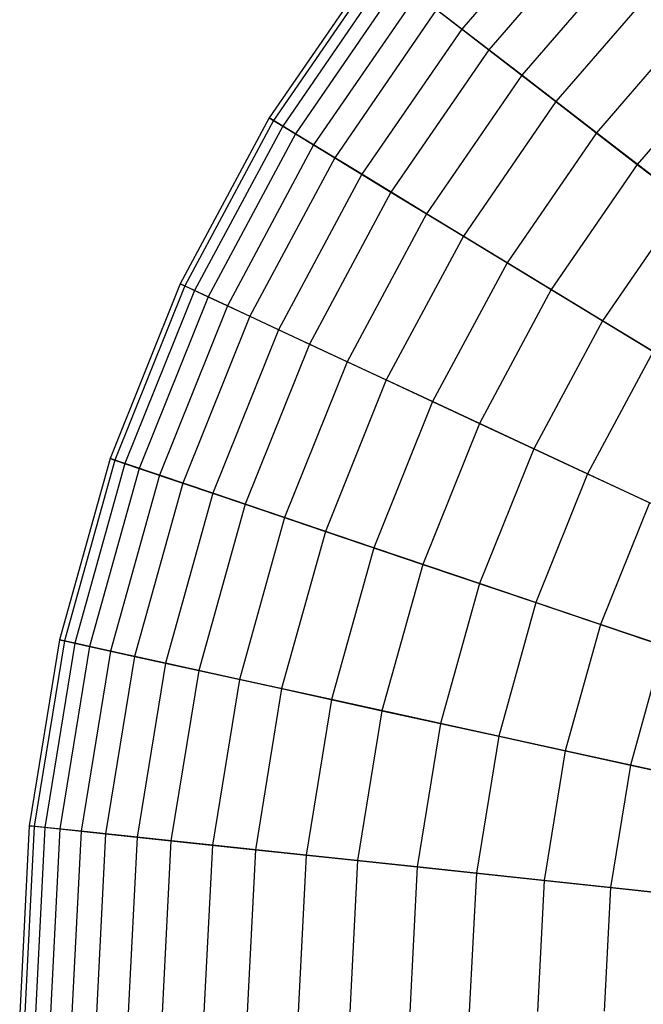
# Model space of a CAD drawing. Extents: x 0.2 to 44.2, y -21.9 to 24.
# Tile 34 of 239: x 0.2 to 2.4, y -3.7 to -0.3. Entities that reach past the tile are written whole.
import ezdxf

# ---------------------------------------------------------------- set-up
doc = ezdxf.new("R2010")
doc.units = 0
doc.header["$LTSCALE"] = 2.54
doc.layers.get('0').update_dxf_attribs({"color": 13, "linetype": 'CONTINUOUS'})

# ---------------------------------------------------------------- blocks, each defined once
blk = doc.blocks.new('GRUPUJ_1')
at = {"color": 0}
for p, q in [((1.9549, 22.0919, 37.8917), (1.5504, 21.6235, 37.8917)), ((1.9549, 22.0919, 37.8917), (1.5504, 21.6235, 37.8917)), ((2.041, 22.0089, 42.403), (1.6451, 21.5505, 42.403)), ((2.041, 22.0089, 42.403), (1.6451, 21.5505, 42.403)), ((2.1462, 21.9074, 37.2869), (1.7608, 21.4611, 37.2869)), ((2.1462, 21.9074, 37.2869), (1.7608, 21.4611, 37.2869)), ((1.2494, 21.8558, 39.8286), (0.8751, 21.3112, 39.8286)), ((1.2494, 21.8558, 39.8286), (0.8751, 21.3112, 39.8286)), ((1.2632, 21.8451, 40.489), (0.8901, 21.3021, 40.489)), ((1.2632, 21.8451, 40.489), (0.8901, 21.3021, 40.489)), ((1.2931, 21.8221, 39.1703), (0.9223, 21.2825, 39.1703)), ((1.2931, 21.8221, 39.1703), (0.9223, 21.2825, 39.1703)), ((1.3345, 21.7901, 41.1435), (0.967, 21.2553, 41.1435)), ((1.3345, 21.7901, 41.1435), (0.967, 21.2553, 41.1435)), ((2.2551, 21.8023, 42.9929), (1.8806, 21.3687, 42.9929)), ((2.2551, 21.8023, 42.9929), (1.8806, 21.3687, 42.9929)), ((1.3938, 21.7443, 38.522), (1.0309, 21.2163, 38.522)), ((1.3938, 21.7443, 38.522), (1.0309, 21.2163, 38.522)), ((1.5504, 21.6235, 37.8917), (1.3938, 21.7443, 38.522)), ((1.5504, 21.6235, 37.8917), (1.3938, 21.7443, 38.522)), ((1.4623, 21.6915, 41.784), (1.1048, 21.1713, 41.784)), ((1.4623, 21.6915, 41.784), (1.1048, 21.1713, 41.784)), ((1.4623, 21.6915, 41.784), (1.6451, 21.5505, 42.403)), ((1.4623, 21.6915, 41.784), (1.6451, 21.5505, 42.403)), ((2.3842, 21.6777, 36.715), (2.0226, 21.2591, 36.715)), ((2.3842, 21.6777, 36.715), (2.0226, 21.2591, 36.715)), ((1.5504, 21.6235, 37.8917), (1.1998, 21.1135, 37.8917)), ((1.5504, 21.6235, 37.8917), (1.1998, 21.1135, 37.8917)), ((1.7608, 21.4611, 37.2869), (1.5504, 21.6235, 37.8917)), ((1.7608, 21.4611, 37.2869), (1.5504, 21.6235, 37.8917)), ((1.6451, 21.5505, 42.403), (1.302, 21.0513, 42.403)), ((1.6451, 21.5505, 42.403), (1.302, 21.0513, 42.403)), ((1.6451, 21.5505, 42.403), (1.8806, 21.3687, 42.9929)), ((1.6451, 21.5505, 42.403), (1.8806, 21.3687, 42.9929)), ((2.5145, 21.552, 43.5464), (2.166, 21.1484, 43.5464)), ((2.5145, 21.552, 43.5464), (2.166, 21.1484, 43.5464)), ((1.7608, 21.4611, 37.2869), (1.4268, 20.9752, 37.2869)), ((1.7608, 21.4611, 37.2869), (1.4268, 20.9752, 37.2869)), ((2.0226, 21.2591, 36.715), (1.7608, 21.4611, 37.2869)), ((2.0226, 21.2591, 36.715), (1.7608, 21.4611, 37.2869)), ((1.8806, 21.3687, 42.9929), (1.5561, 20.8965, 42.9929)), ((1.8806, 21.3687, 42.9929), (1.5561, 20.8965, 42.9929)), ((1.8806, 21.3687, 42.9929), (2.166, 21.1484, 43.5464)), ((1.8806, 21.3687, 42.9929), (2.166, 21.1484, 43.5464)), ((0.8751, 21.3112, 39.8286), (0.563, 20.7288, 39.8286)), ((0.8751, 21.3112, 39.8286), (0.563, 20.7288, 39.8286)), ((0.8901, 21.3021, 40.489), (0.5789, 20.7214, 40.489)), ((0.8901, 21.3021, 40.489), (0.5789, 20.7214, 40.489)), ((0.8751, 21.3112, 39.8286), (0.8901, 21.3021, 40.489)), ((0.8751, 21.3112, 39.8286), (0.8901, 21.3021, 40.489)), ((0.9223, 21.2825, 39.1703), (0.8751, 21.3112, 39.8286)), ((0.9223, 21.2825, 39.1703), (0.8751, 21.3112, 39.8286)), ((0.8901, 21.3021, 40.489), (0.967, 21.2553, 41.1435)), ((0.8901, 21.3021, 40.489), (0.967, 21.2553, 41.1435)), ((0.9223, 21.2825, 39.1703), (0.613, 20.7054, 39.1703)), ((0.9223, 21.2825, 39.1703), (0.613, 20.7054, 39.1703)), ((1.0309, 21.2163, 38.522), (0.9223, 21.2825, 39.1703)), ((1.0309, 21.2163, 38.522), (0.9223, 21.2825, 39.1703)), ((2.0226, 21.2591, 36.715), (1.7093, 20.8032, 36.715)), ((2.0226, 21.2591, 36.715), (1.7093, 20.8032, 36.715)), ((2.3326, 21.0199, 36.183), (2.0226, 21.2591, 36.715)), ((2.3326, 21.0199, 36.183), (2.0226, 21.2591, 36.715)), ((0.967, 21.2553, 41.1435), (0.6605, 20.6833, 41.1435)), ((0.967, 21.2553, 41.1435), (0.6605, 20.6833, 41.1435)), ((0.967, 21.2553, 41.1435), (1.1048, 21.1713, 41.784)), ((0.967, 21.2553, 41.1435), (1.1048, 21.1713, 41.784)), ((1.0309, 21.2163, 38.522), (0.7283, 20.6516, 38.522)), ((1.0309, 21.2163, 38.522), (0.7283, 20.6516, 38.522)), ((1.1998, 21.1135, 37.8917), (1.0309, 21.2163, 38.522)), ((1.1998, 21.1135, 37.8917), (1.0309, 21.2163, 38.522)), ((1.1048, 21.1713, 41.784), (0.8067, 20.615, 41.784)), ((1.1048, 21.1713, 41.784), (0.8067, 20.615, 41.784)), ((1.1048, 21.1713, 41.784), (1.302, 21.0513, 42.403)), ((1.1048, 21.1713, 41.784), (1.302, 21.0513, 42.403)), ((2.166, 21.1484, 43.5464), (1.864, 20.709, 43.5464)), ((2.166, 21.1484, 43.5464), (1.864, 20.709, 43.5464)), ((2.166, 21.1484, 43.5464), (2.4979, 20.8923, 44.057)), ((2.166, 21.1484, 43.5464), (2.4979, 20.8923, 44.057)), ((1.1998, 21.1135, 37.8917), (0.9075, 20.568, 37.8917)), ((1.1998, 21.1135, 37.8917), (0.9075, 20.568, 37.8917)), ((1.4268, 20.9752, 37.2869), (1.1998, 21.1135, 37.8917)), ((1.4268, 20.9752, 37.2869), (1.1998, 21.1135, 37.8917)), ((1.302, 21.0513, 42.403), (1.0159, 20.5174, 42.403)), ((1.302, 21.0513, 42.403), (1.0159, 20.5174, 42.403)), ((1.302, 21.0513, 42.403), (1.5561, 20.8965, 42.9929)), ((1.302, 21.0513, 42.403), (1.5561, 20.8965, 42.9929)), ((2.3326, 21.0199, 36.183), (2.0437, 20.5995, 36.183)), ((2.3326, 21.0199, 36.183), (2.0437, 20.5995, 36.183)), ((1.4268, 20.9752, 37.2869), (1.1484, 20.4555, 37.2869)), ((1.4268, 20.9752, 37.2869), (1.1484, 20.4555, 37.2869)), ((1.7093, 20.8032, 36.715), (1.4268, 20.9752, 37.2869)), ((1.7093, 20.8032, 36.715), (1.4268, 20.9752, 37.2869)), ((1.5561, 20.8965, 42.9929), (1.2855, 20.3915, 42.9929)), ((1.5561, 20.8965, 42.9929), (1.2855, 20.3915, 42.9929)), ((1.5561, 20.8965, 42.9929), (1.864, 20.709, 43.5464)), ((1.5561, 20.8965, 42.9929), (1.864, 20.709, 43.5464)), ((1.7093, 20.8032, 36.715), (1.448, 20.3156, 36.715)), ((1.7093, 20.8032, 36.715), (1.448, 20.3156, 36.715)), ((2.0437, 20.5995, 36.183), (1.7093, 20.8032, 36.715)), ((2.0437, 20.5995, 36.183), (1.7093, 20.8032, 36.715)), ((0.563, 20.7288, 39.8286), (0.3169, 20.1155, 39.8286)), ((0.563, 20.7288, 39.8286), (0.3169, 20.1155, 39.8286)), ((0.5789, 20.7214, 40.489), (0.3335, 20.1099, 40.489)), ((0.5789, 20.7214, 40.489), (0.3335, 20.1099, 40.489)), ((0.613, 20.7054, 39.1703), (0.3692, 20.0978, 39.1703)), ((0.613, 20.7054, 39.1703), (0.3692, 20.0978, 39.1703)), ((0.563, 20.7288, 39.8286), (0.5789, 20.7214, 40.489)), ((0.563, 20.7288, 39.8286), (0.5789, 20.7214, 40.489)), ((0.613, 20.7054, 39.1703), (0.563, 20.7288, 39.8286)), ((0.613, 20.7054, 39.1703), (0.563, 20.7288, 39.8286)), ((0.5789, 20.7214, 40.489), (0.6605, 20.6833, 41.1435)), ((0.5789, 20.7214, 40.489), (0.6605, 20.6833, 41.1435)), ((0.7283, 20.6516, 38.522), (0.613, 20.7054, 39.1703)), ((0.7283, 20.6516, 38.522), (0.613, 20.7054, 39.1703)), ((1.864, 20.709, 43.5464), (1.6122, 20.239, 43.5464)), ((1.864, 20.709, 43.5464), (1.6122, 20.239, 43.5464)), ((1.864, 20.709, 43.5464), (2.222, 20.4909, 44.057)), ((1.864, 20.709, 43.5464), (2.222, 20.4909, 44.057)), ((0.6605, 20.6833, 41.1435), (0.4187, 20.0811, 41.1435)), ((0.6605, 20.6833, 41.1435), (0.4187, 20.0811, 41.1435)), ((0.6605, 20.6833, 41.1435), (0.8067, 20.615, 41.784)), ((0.6605, 20.6833, 41.1435), (0.8067, 20.615, 41.784)), ((0.7283, 20.6516, 38.522), (0.4897, 20.057, 38.522)), ((0.7283, 20.6516, 38.522), (0.4897, 20.057, 38.522)), ((0.9075, 20.568, 37.8917), (0.7283, 20.6516, 38.522)), ((0.9075, 20.568, 37.8917), (0.7283, 20.6516, 38.522)), ((0.8067, 20.615, 41.784), (0.5716, 20.0293, 41.784)), ((0.8067, 20.615, 41.784), (0.5716, 20.0293, 41.784)), ((0.8067, 20.615, 41.784), (1.0159, 20.5174, 42.403)), ((0.8067, 20.615, 41.784), (1.0159, 20.5174, 42.403)), ((0.9075, 20.568, 37.8917), (0.677, 19.9936, 37.8917)), ((0.9075, 20.568, 37.8917), (0.677, 19.9936, 37.8917)), ((1.1484, 20.4555, 37.2869), (0.9075, 20.568, 37.8917)), ((1.1484, 20.4555, 37.2869), (0.9075, 20.568, 37.8917)), ((2.0437, 20.5995, 36.183), (1.8028, 20.15, 36.183)), ((2.0437, 20.5995, 36.183), (1.8028, 20.15, 36.183)), ((2.4261, 20.3667, 35.6972), (2.0437, 20.5995, 36.183)), ((2.4261, 20.3667, 35.6972), (2.0437, 20.5995, 36.183)), ((1.0159, 20.5174, 42.403), (0.7903, 19.9552, 42.403)), ((1.0159, 20.5174, 42.403), (0.7903, 19.9552, 42.403)), ((1.0159, 20.5174, 42.403), (1.2855, 20.3915, 42.9929)), ((1.0159, 20.5174, 42.403), (1.2855, 20.3915, 42.9929)), ((2.222, 20.4909, 44.057), (1.992, 20.0616, 44.057)), ((2.222, 20.4909, 44.057), (1.992, 20.0616, 44.057)), ((1.1484, 20.4555, 37.2869), (0.9287, 19.9083, 37.2869)), ((1.1484, 20.4555, 37.2869), (0.9287, 19.9083, 37.2869)), ((1.448, 20.3156, 36.715), (1.1484, 20.4555, 37.2869)), ((1.448, 20.3156, 36.715), (1.1484, 20.4555, 37.2869)), ((1.2855, 20.3915, 42.9929), (1.072, 19.8598, 42.9929)), ((1.2855, 20.3915, 42.9929), (1.072, 19.8598, 42.9929)), ((1.2855, 20.3915, 42.9929), (1.6122, 20.239, 43.5464)), ((1.2855, 20.3915, 42.9929), (1.6122, 20.239, 43.5464)), ((1.448, 20.3156, 36.715), (1.242, 19.8022, 36.715)), ((1.448, 20.3156, 36.715), (1.242, 19.8022, 36.715)), ((1.8028, 20.15, 36.183), (1.448, 20.3156, 36.715)), ((1.8028, 20.15, 36.183), (1.448, 20.3156, 36.715)), ((1.6122, 20.239, 43.5464), (1.4135, 19.7441, 43.5464)), ((1.6122, 20.239, 43.5464), (1.4135, 19.7441, 43.5464)), ((1.6122, 20.239, 43.5464), (1.992, 20.0616, 44.057)), ((1.6122, 20.239, 43.5464), (1.992, 20.0616, 44.057)), ((1.8028, 20.15, 36.183), (1.6129, 19.6766, 36.183)), ((1.8028, 20.15, 36.183), (1.6129, 19.6766, 36.183)), ((2.2085, 19.9606, 35.6972), (1.8028, 20.15, 36.183)), ((2.2085, 19.9606, 35.6972), (1.8028, 20.15, 36.183)), ((0.3169, 20.1155, 39.8286), (0.1397, 19.479, 39.8286)), ((0.3169, 20.1155, 39.8286), (0.1397, 19.479, 39.8286)), ((0.3335, 20.1099, 40.489), (0.1568, 19.4752, 40.489)), ((0.3335, 20.1099, 40.489), (0.1568, 19.4752, 40.489)), ((0.3692, 20.0978, 39.1703), (0.1936, 19.4671, 39.1703)), ((0.3692, 20.0978, 39.1703), (0.1936, 19.4671, 39.1703)), ((0.3169, 20.1155, 39.8286), (0.3335, 20.1099, 40.489)), ((0.3169, 20.1155, 39.8286), (0.3335, 20.1099, 40.489)), ((0.3692, 20.0978, 39.1703), (0.3169, 20.1155, 39.8286)), ((0.3692, 20.0978, 39.1703), (0.3169, 20.1155, 39.8286)), ((0.3335, 20.1099, 40.489), (0.4187, 20.0811, 41.1435)), ((0.3335, 20.1099, 40.489), (0.4187, 20.0811, 41.1435)), ((0.4897, 20.057, 38.522), (0.3692, 20.0978, 39.1703)), ((0.4897, 20.057, 38.522), (0.3692, 20.0978, 39.1703)), ((0.4187, 20.0811, 41.1435), (0.2447, 19.4559, 41.1435)), ((0.4187, 20.0811, 41.1435), (0.2447, 19.4559, 41.1435)), ((0.4897, 20.057, 38.522), (0.3179, 19.4398, 38.522)), ((0.4897, 20.057, 38.522), (0.3179, 19.4398, 38.522)), ((0.4187, 20.0811, 41.1435), (0.5716, 20.0293, 41.784)), ((0.4187, 20.0811, 41.1435), (0.5716, 20.0293, 41.784)), ((0.677, 19.9936, 37.8917), (0.4897, 20.057, 38.522)), ((0.677, 19.9936, 37.8917), (0.4897, 20.057, 38.522)), ((1.992, 20.0616, 44.057), (1.8106, 19.6097, 44.057)), ((1.992, 20.0616, 44.057), (1.8106, 19.6097, 44.057)), ((1.992, 20.0616, 44.057), (2.4204, 19.8616, 44.5184)), ((1.992, 20.0616, 44.057), (2.4204, 19.8616, 44.5184)), ((0.5716, 20.0293, 41.784), (0.4024, 19.4212, 41.784)), ((0.5716, 20.0293, 41.784), (0.4024, 19.4212, 41.784)), ((0.5716, 20.0293, 41.784), (0.7903, 19.9552, 42.403)), ((0.5716, 20.0293, 41.784), (0.7903, 19.9552, 42.403)), ((0.677, 19.9936, 37.8917), (0.511, 19.3974, 37.8917)), ((0.677, 19.9936, 37.8917), (0.511, 19.3974, 37.8917)), ((0.9287, 19.9083, 37.2869), (0.677, 19.9936, 37.8917)), ((0.9287, 19.9083, 37.2869), (0.677, 19.9936, 37.8917)), ((0.7903, 19.9552, 42.403), (0.6279, 19.3717, 42.403)), ((0.7903, 19.9552, 42.403), (0.6279, 19.3717, 42.403)), ((0.7903, 19.9552, 42.403), (1.072, 19.8598, 42.9929)), ((0.7903, 19.9552, 42.403), (1.072, 19.8598, 42.9929)), ((2.2085, 19.9606, 35.6972), (2.0369, 19.533, 35.6972)), ((2.2085, 19.9606, 35.6972), (2.0369, 19.533, 35.6972)), ((0.9287, 19.9083, 37.2869), (0.7707, 19.3403, 37.2869)), ((0.9287, 19.9083, 37.2869), (0.7707, 19.3403, 37.2869)), ((1.242, 19.8022, 36.715), (0.9287, 19.9083, 37.2869)), ((1.242, 19.8022, 36.715), (0.9287, 19.9083, 37.2869)), ((1.072, 19.8598, 42.9929), (0.9184, 19.3078, 42.9929)), ((1.072, 19.8598, 42.9929), (0.9184, 19.3078, 42.9929)), ((1.072, 19.8598, 42.9929), (1.4135, 19.7441, 43.5464)), ((1.072, 19.8598, 42.9929), (1.4135, 19.7441, 43.5464)), ((1.242, 19.8022, 36.715), (1.0937, 19.2693, 36.715)), ((1.242, 19.8022, 36.715), (1.0937, 19.2693, 36.715)), ((1.6129, 19.6766, 36.183), (1.242, 19.8022, 36.715)), ((1.6129, 19.6766, 36.183), (1.242, 19.8022, 36.715)), ((1.4135, 19.7441, 43.5464), (1.2706, 19.2304, 43.5464)), ((1.4135, 19.7441, 43.5464), (1.2706, 19.2304, 43.5464)), ((1.4135, 19.7441, 43.5464), (1.8106, 19.6097, 44.057)), ((1.4135, 19.7441, 43.5464), (1.8106, 19.6097, 44.057)), ((1.6129, 19.6766, 36.183), (1.4761, 19.1853, 36.183)), ((1.6129, 19.6766, 36.183), (1.4761, 19.1853, 36.183)), ((2.0369, 19.533, 35.6972), (1.6129, 19.6766, 36.183)), ((2.0369, 19.533, 35.6972), (1.6129, 19.6766, 36.183)), ((1.8106, 19.6097, 44.057), (1.68, 19.1405, 44.057)), ((1.8106, 19.6097, 44.057), (1.68, 19.1405, 44.057)), ((1.8106, 19.6097, 44.057), (2.2584, 19.458, 44.5184)), ((1.8106, 19.6097, 44.057), (2.2584, 19.458, 44.5184)), ((2.0369, 19.533, 35.6972), (1.9134, 19.0892, 35.6972)), ((2.0369, 19.533, 35.6972), (1.9134, 19.0892, 35.6972)), ((2.5089, 19.3731, 35.2636), (2.0369, 19.533, 35.6972)), ((2.5089, 19.3731, 35.2636), (2.0369, 19.533, 35.6972)), ((0.1397, 19.479, 39.8286), (0.0337, 18.8267, 39.8286)), ((0.1397, 19.479, 39.8286), (0.0337, 18.8267, 39.8286)), ((0.1568, 19.4752, 40.489), (0.0511, 18.8249, 40.489)), ((0.1568, 19.4752, 40.489), (0.0511, 18.8249, 40.489)), ((0.1936, 19.4671, 39.1703), (0.0886, 18.8209, 39.1703)), ((0.1936, 19.4671, 39.1703), (0.0886, 18.8209, 39.1703)), ((0.1397, 19.479, 39.8286), (0.1568, 19.4752, 40.489)), ((0.1397, 19.479, 39.8286), (0.1568, 19.4752, 40.489)), ((0.1936, 19.4671, 39.1703), (0.1397, 19.479, 39.8286)), ((0.1936, 19.4671, 39.1703), (0.1397, 19.479, 39.8286)), ((0.1568, 19.4752, 40.489), (0.2447, 19.4559, 41.1435)), ((0.1568, 19.4752, 40.489), (0.2447, 19.4559, 41.1435)), ((0.3179, 19.4398, 38.522), (0.1936, 19.4671, 39.1703)), ((0.3179, 19.4398, 38.522), (0.1936, 19.4671, 39.1703)), ((0.2447, 19.4559, 41.1435), (0.1406, 18.8154, 41.1435)), ((0.2447, 19.4559, 41.1435), (0.1406, 18.8154, 41.1435)), ((0.3179, 19.4398, 38.522), (0.2151, 18.8074, 38.522)), ((0.3179, 19.4398, 38.522), (0.2151, 18.8074, 38.522)), ((0.2447, 19.4559, 41.1435), (0.4024, 19.4212, 41.784)), ((0.2447, 19.4559, 41.1435), (0.4024, 19.4212, 41.784)), ((0.511, 19.3974, 37.8917), (0.3179, 19.4398, 38.522)), ((0.511, 19.3974, 37.8917), (0.3179, 19.4398, 38.522)), ((2.2584, 19.458, 44.5184), (2.1418, 19.039, 44.5184)), ((2.2584, 19.458, 44.5184), (2.1418, 19.039, 44.5184)), ((0.4024, 19.4212, 41.784), (0.3011, 18.7983, 41.784)), ((0.4024, 19.4212, 41.784), (0.3011, 18.7983, 41.784)), ((0.4024, 19.4212, 41.784), (0.6279, 19.3717, 42.403)), ((0.4024, 19.4212, 41.784), (0.6279, 19.3717, 42.403)), ((0.511, 19.3974, 37.8917), (0.4117, 18.7865, 37.8917)), ((0.511, 19.3974, 37.8917), (0.4117, 18.7865, 37.8917)), ((0.7707, 19.3403, 37.2869), (0.511, 19.3974, 37.8917)), ((0.7707, 19.3403, 37.2869), (0.511, 19.3974, 37.8917)), ((0.6279, 19.3717, 42.403), (0.5306, 18.7738, 42.403)), ((0.6279, 19.3717, 42.403), (0.5306, 18.7738, 42.403)), ((0.6279, 19.3717, 42.403), (0.9184, 19.3078, 42.9929)), ((0.6279, 19.3717, 42.403), (0.9184, 19.3078, 42.9929)), ((0.7707, 19.3403, 37.2869), (0.676, 18.7583, 37.2869)), ((0.7707, 19.3403, 37.2869), (0.676, 18.7583, 37.2869)), ((1.0937, 19.2693, 36.715), (0.7707, 19.3403, 37.2869)), ((1.0937, 19.2693, 36.715), (0.7707, 19.3403, 37.2869)), ((0.9184, 19.3078, 42.9929), (0.8265, 18.7423, 42.9929)), ((0.9184, 19.3078, 42.9929), (0.8265, 18.7423, 42.9929)), ((0.9184, 19.3078, 42.9929), (1.2706, 19.2304, 43.5464)), ((0.9184, 19.3078, 42.9929), (1.2706, 19.2304, 43.5464)), ((1.0937, 19.2693, 36.715), (1.0049, 18.7233, 36.715)), ((1.0937, 19.2693, 36.715), (1.0049, 18.7233, 36.715)), ((1.4761, 19.1853, 36.183), (1.0937, 19.2693, 36.715)), ((1.4761, 19.1853, 36.183), (1.0937, 19.2693, 36.715)), ((1.2706, 19.2304, 43.5464), (1.185, 18.7041, 43.5464)), ((1.2706, 19.2304, 43.5464), (1.185, 18.7041, 43.5464)), ((1.2706, 19.2304, 43.5464), (1.68, 19.1405, 44.057)), ((1.2706, 19.2304, 43.5464), (1.68, 19.1405, 44.057)), ((1.4761, 19.1853, 36.183), (1.3942, 18.6819, 36.183)), ((1.4761, 19.1853, 36.183), (1.3942, 18.6819, 36.183)), ((1.9134, 19.0892, 35.6972), (1.4761, 19.1853, 36.183)), ((1.9134, 19.0892, 35.6972), (1.4761, 19.1853, 36.183)), ((1.68, 19.1405, 44.057), (1.6019, 18.6597, 44.057)), ((1.68, 19.1405, 44.057), (1.6019, 18.6597, 44.057)), ((1.68, 19.1405, 44.057), (2.1418, 19.039, 44.5184)), ((1.68, 19.1405, 44.057), (2.1418, 19.039, 44.5184)), ((1.9134, 19.0892, 35.6972), (1.8394, 18.6344, 35.6972)), ((1.9134, 19.0892, 35.6972), (1.8394, 18.6344, 35.6972)), ((2.4001, 18.9822, 35.2636), (1.9134, 19.0892, 35.6972)), ((2.4001, 18.9822, 35.2636), (1.9134, 19.0892, 35.6972)), ((2.1418, 19.039, 44.5184), (2.072, 18.6097, 44.5184)), ((2.1418, 19.039, 44.5184), (2.072, 18.6097, 44.5184)), ((2.1418, 19.039, 44.5184), (2.6503, 18.9272, 44.925)), ((2.1418, 19.039, 44.5184), (2.6503, 18.9272, 44.925)), ((0.0337, 18.8267, 39.8286), (0, 18.1668, 39.8286)), ((0.0337, 18.8267, 39.8286), (0, 18.1668, 39.8286)), ((0.0511, 18.8249, 40.489), (0.0175, 18.1669, 40.489)), ((0.0511, 18.8249, 40.489), (0.0175, 18.1669, 40.489)), ((0.0337, 18.8267, 39.8286), (0.0511, 18.8249, 40.489)), ((0.0337, 18.8267, 39.8286), (0.0511, 18.8249, 40.489)), ((0.0886, 18.8209, 39.1703), (0.0337, 18.8267, 39.8286)), ((0.0886, 18.8209, 39.1703), (0.0337, 18.8267, 39.8286)), ((0.0511, 18.8249, 40.489), (0.1406, 18.8154, 41.1435)), ((0.0511, 18.8249, 40.489), (0.1406, 18.8154, 41.1435)), ((0.0886, 18.8209, 39.1703), (0.0552, 18.167, 39.1703)), ((0.0886, 18.8209, 39.1703), (0.0552, 18.167, 39.1703)), ((0.2151, 18.8074, 38.522), (0.0886, 18.8209, 39.1703)), ((0.2151, 18.8074, 38.522), (0.0886, 18.8209, 39.1703)), ((0.1406, 18.8154, 41.1435), (0.1075, 18.1673, 41.1435)), ((0.1406, 18.8154, 41.1435), (0.1075, 18.1673, 41.1435)), ((0.1406, 18.8154, 41.1435), (0.3011, 18.7983, 41.784)), ((0.1406, 18.8154, 41.1435), (0.3011, 18.7983, 41.784)), ((0.2151, 18.8074, 38.522), (0.1824, 18.1676, 38.522)), ((0.2151, 18.8074, 38.522), (0.1824, 18.1676, 38.522)), ((0.4117, 18.7865, 37.8917), (0.2151, 18.8074, 38.522)), ((0.4117, 18.7865, 37.8917), (0.2151, 18.8074, 38.522)), ((0.3011, 18.7983, 41.784), (0.2689, 18.1679, 41.784)), ((0.3011, 18.7983, 41.784), (0.2689, 18.1679, 41.784)), ((0.3011, 18.7983, 41.784), (0.5306, 18.7738, 42.403)), ((0.3011, 18.7983, 41.784), (0.5306, 18.7738, 42.403)), ((0.4117, 18.7865, 37.8917), (0.3802, 18.1684, 37.8917)), ((0.4117, 18.7865, 37.8917), (0.3802, 18.1684, 37.8917)), ((0.676, 18.7583, 37.2869), (0.4117, 18.7865, 37.8917)), ((0.676, 18.7583, 37.2869), (0.4117, 18.7865, 37.8917)), ((0.5306, 18.7738, 42.403), (0.4998, 18.1689, 42.403)), ((0.5306, 18.7738, 42.403), (0.4998, 18.1689, 42.403)), ((0.5306, 18.7738, 42.403), (0.8265, 18.7423, 42.9929)), ((0.5306, 18.7738, 42.403), (0.8265, 18.7423, 42.9929)), ((0.676, 18.7583, 37.2869), (0.646, 18.1695, 37.2869)), ((0.676, 18.7583, 37.2869), (0.646, 18.1695, 37.2869)), ((1.0049, 18.7233, 36.715), (0.676, 18.7583, 37.2869)), ((1.0049, 18.7233, 36.715), (0.676, 18.7583, 37.2869)), ((0.8265, 18.7423, 42.9929), (0.7973, 18.1701, 42.9929)), ((0.8265, 18.7423, 42.9929), (0.7973, 18.1701, 42.9929)), ((0.8265, 18.7423, 42.9929), (1.185, 18.7041, 43.5464)), ((0.8265, 18.7423, 42.9929), (1.185, 18.7041, 43.5464)), ((1.0049, 18.7233, 36.715), (0.9767, 18.1709, 36.715)), ((1.0049, 18.7233, 36.715), (0.9767, 18.1709, 36.715)), ((1.3942, 18.6819, 36.183), (1.0049, 18.7233, 36.715)), ((1.3942, 18.6819, 36.183), (1.0049, 18.7233, 36.715)), ((1.185, 18.7041, 43.5464), (1.1578, 18.1716, 43.5464)), ((1.185, 18.7041, 43.5464), (1.1578, 18.1716, 43.5464)), ((1.185, 18.7041, 43.5464), (1.6019, 18.6597, 44.057)), ((1.185, 18.7041, 43.5464), (1.6019, 18.6597, 44.057)), ((1.3942, 18.6819, 36.183), (1.3682, 18.1725, 36.183)), ((1.3942, 18.6819, 36.183), (1.3682, 18.1725, 36.183)), ((1.8394, 18.6344, 35.6972), (1.3942, 18.6819, 36.183)), ((1.8394, 18.6344, 35.6972), (1.3942, 18.6819, 36.183)), ((1.6019, 18.6597, 44.057), (1.577, 18.1733, 44.057)), ((1.6019, 18.6597, 44.057), (1.577, 18.1733, 44.057)), ((1.6019, 18.6597, 44.057), (2.072, 18.6097, 44.5184)), ((1.6019, 18.6597, 44.057), (2.072, 18.6097, 44.5184)), ((1.8394, 18.6344, 35.6972), (1.8159, 18.1743, 35.6972)), ((1.8394, 18.6344, 35.6972), (1.8159, 18.1743, 35.6972)), ((2.335, 18.5817, 35.2636), (1.8394, 18.6344, 35.6972)), ((2.335, 18.5817, 35.2636), (1.8394, 18.6344, 35.6972)), ((2.072, 18.6097, 44.5184), (2.0498, 18.1753, 44.5184)), ((2.072, 18.6097, 44.5184), (2.0498, 18.1753, 44.5184)), ((2.072, 18.6097, 44.5184), (2.5897, 18.5545, 44.925)), ((2.072, 18.6097, 44.5184), (2.5897, 18.5545, 44.925))]:
    blk.add_line(p, q, dxfattribs=at)
blk = doc.blocks.new('GRUPUJ_3')
at = {"color": 0}
blk.add_blockref('GRUPUJ_1', (0, 0), dxfattribs=at)

msp = doc.modelspace()

# ---------------------------------------------------------------- block references
at = {"color": 0}
msp.add_blockref('GRUPUJ_3', (0.2222, -21.9402, 1.2505), dxfattribs=at)

doc.saveas('drawing.dxf')
